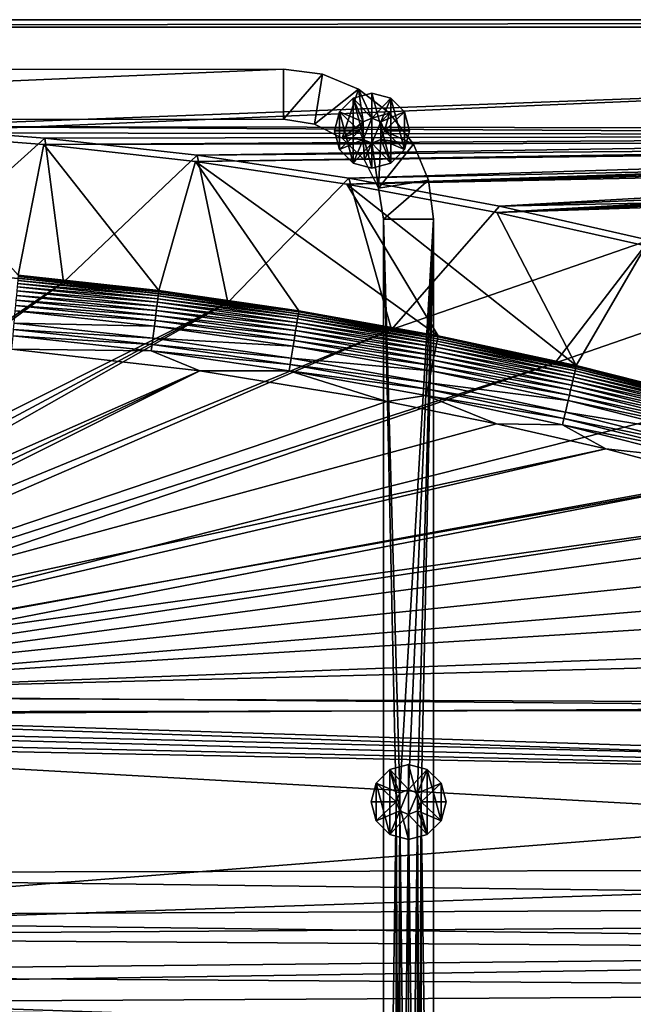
# Model space of a CAD drawing. Header units: metres. Extents: x -1501 to 0, y -1015 to 0.
# Tile 14 of 31: x -1012 to -766, y -394 to 0. Entities that reach past the tile are written whole.
import ezdxf

# ---------------------------------------------------------------- set-up
doc = ezdxf.new("R2010")
doc.units = ezdxf.units.M

msp = doc.modelspace()

# ---------------------------------------------------------------- linework, layer by layer
at = {"layer": 'None'}
for points in [[(-1500, 0), (-1063.192383, -45.303387), (0, 0)], [(-1500, 0), (0, 0), (-1500, 0, -45)], [(0, 0), (0, 0, -45), (-1500, 0, -45)], [(-1497.155151, -3, -45), (-1500, 0, -45), (0, 0, -45)], [(-3, -3, -45), (-1497.155151, -3, -45), (0, 0, -45)], [(-1063.192383, -45.303387), (-401.079681, -46.141403), (0, 0)], [(-3, -3, -3), (-1062.936401, -42.705982, -3), (-1497.155151, -3, -3)], [(-3, -3, -3), (-1497.155151, -3, -3), (-3, -3, -45)], [(-1497.155151, -3, -3), (-1497.155151, -3, -45), (-3, -3, -45)], [(-399.166199, -43.825584, -3), (-1062.936401, -42.705982, -3), (-3, -3, -3)], [(-399.166199, -43.825584, -3), (-424.775909, -46.351501, -3), (-1062.936401, -42.705982, -3)], [(-424.775909, -46.351501, -3), (-1001.775391, -47.370544, -3), (-1062.936401, -42.705982, -3)], [(-1062.936401, -42.705982, -3), (-1001.775391, -47.370544, -3), (-1060.012207, -99.620453, -406)], [(-1063.192383, -45.303387), (-1002.230469, -49.94701), (-401.079681, -46.141403)], [(-1012.442932, -102.235199, -377.175201), (-1002.230469, -49.94701), (-1063.192383, -45.303387)], [(-1002.230469, -49.94701), (-426.656219, -48.734936), (-401.079681, -46.141403)], [(-1001.775391, -47.370544, -3), (-424.775909, -46.351501, -3), (-940.824768, -54.258831, -3)], [(-424.775909, -46.351501, -3), (-450.234894, -50.103752, -3), (-940.824768, -54.258831, -3)], [(-1001.775391, -47.370544, -3), (-994.370544, -105.012535, -406), (-1060.012207, -99.620453, -406)], [(-1012.442932, -102.235199, -377.175201), (-956.187256, -108.354591, -377.175201), (-1002.230469, -49.94701)], [(-1002.230469, -49.94701), (-941.4776, -56.803322), (-426.656219, -48.734936)], [(-956.187256, -108.354591, -377.175201), (-941.4776, -56.803322), (-1002.230469, -49.94701)], [(-1001.775391, -47.370544, -3), (-940.824768, -54.258831, -3), (-994.370544, -105.012535, -406)], [(-941.4776, -56.803322), (-439.392426, -50.476563), (-426.656219, -48.734936)], [(-941.4776, -56.803322), (-881.01416, -65.863258), (-439.392426, -50.476563)], [(-940.824768, -54.258831, -3), (-450.234894, -50.103752, -3), (-880.165344, -63.36171, -3)], [(-881.01416, -65.863258), (-452.084717, -52.513569), (-439.392426, -50.476563)], [(-450.234894, -50.103752, -3), (-475.487396, -55.058964, -3), (-880.165344, -63.36171, -3)], [(-940.824768, -54.258831, -3), (-928.658752, -113.104782, -406), (-994.370544, -105.012535, -406)], [(-940.824768, -54.258831, -3), (-880.165344, -63.36171, -3), (-928.658752, -113.104782, -406)], [(-881.01416, -65.863258), (-464.726257, -54.844849), (-452.084717, -52.513569)], [(-477.310242, -57.469151), (-464.726257, -54.844849), (-881.01416, -65.863258)], [(-880.165344, -63.36171, -3), (-475.487396, -55.058964, -3), (-819.877563, -74.667107, -3)], [(-475.487396, -55.058964, -3), (-500.479065, -61.195759, -3), (-819.877563, -74.667107, -3)], [(-956.187256, -108.354591, -377.175201), (-900.178101, -116.424416, -377.175201), (-941.4776, -56.803322)], [(-900.178101, -116.424416, -377.175201), (-844.483032, -126.434929, -377.175201), (-941.4776, -56.803322)], [(-941.4776, -56.803322), (-844.483032, -126.434929, -377.175201), (-881.01416, -65.863258)], [(-820.919922, -77.114853), (-477.310242, -57.469151), (-881.01416, -65.863258)], [(-489.829865, -60.385052), (-477.310242, -57.469151), (-820.919922, -77.114853)], [(-502.278381, -63.590981), (-489.829865, -60.385052), (-820.919922, -77.114853)], [(-819.877563, -74.667107, -3), (-500.479065, -61.195759, -3), (-525.156189, -68.495331, -3)], [(-880.165344, -63.36171, -3), (-863.073975, -123.910141, -406), (-928.658752, -113.104782, -406)], [(-844.483032, -126.434929, -377.175201), (-789.169373, -138.374039, -377.175201), (-881.01416, -65.863258)], [(-881.01416, -65.863258), (-789.169373, -138.374039, -377.175201), (-820.919922, -77.114853)], [(-880.165344, -63.36171, -3), (-819.877563, -74.667107, -3), (-863.073975, -123.910141, -406)], [(-502.278381, -63.590981), (-820.919922, -77.114853), (-514.649109, -67.085213)], [(-820.919922, -77.114853), (-761.274353, -90.543236), (-514.649109, -67.085213)], [(-819.877563, -74.667107, -3), (-525.156189, -68.495331, -3), (-760.041382, -88.160034, -3)], [(-819.877563, -74.667107, -3), (-760.041382, -88.160034, -3), (-863.073975, -123.910141, -406)], [(-789.169373, -138.374039, -377.175201), (-761.274353, -90.543236), (-820.919922, -77.114853)], [(-863.073975, -123.910141, -406), (-760.041382, -88.160034, -3), (-797.747375, -137.438324, -406)], [(-760.041382, -88.160034, -3), (-700.736145, -103.822601, -3), (-797.747375, -137.438324, -406)], [(-789.169373, -138.374039, -377.175201), (-734.303772, -152.227341, -377.175201), (-761.274353, -90.543236)], [(-1060.012207, -99.620453, -406), (-994.370544, -105.012535, -406), (-1176.091064, -228.928284, -406)], [(-956.187256, -108.354591, -377.175201), (-1012.442932, -102.235199, -377.175201), (-1012.516785, -102.725082, -379.803467)], [(-994.370544, -105.012535, -406), (-1172.880127, -235.304947, -406), (-1176.091064, -228.928284, -406)], [(-994.370544, -105.012535, -406), (-928.658752, -113.104782, -406), (-1172.880127, -235.304947, -406)], [(-1012.775879, -105.565636, -387.314758), (-1012.901733, -106.945221, -389.61441), (-956.622253, -111.67205, -387.314758)], [(-1012.669312, -104.39711, -384.897552), (-1012.775879, -105.565636, -387.314758), (-956.475098, -110.507927, -384.897552)], [(-1012.775879, -105.565636, -387.314758), (-956.622253, -111.67205, -387.314758), (-956.475098, -110.507927, -384.897552)], [(-1012.582703, -103.447868, -382.385681), (-1012.669312, -104.39711, -384.897552), (-956.355591, -109.562263, -382.385681)], [(-1012.669312, -104.39711, -384.897552), (-956.475098, -110.507927, -384.897552), (-956.355591, -109.562263, -382.385681)], [(-1012.516785, -102.725082, -379.803467), (-1012.582703, -103.447868, -382.385681), (-956.264587, -108.842209, -379.803467)], [(-1012.582703, -103.447868, -382.385681), (-956.355591, -109.562263, -382.385681), (-956.264587, -108.842209, -379.803467)], [(-956.264587, -108.842209, -379.803467), (-956.187256, -108.354591, -377.175201), (-1012.516785, -102.725082, -379.803467)], [(-797.747375, -137.438324, -406), (-700.736145, -103.822601, -3), (-732.884949, -153.671341, -406)], [(-1013.206482, -110.286362, -393.793457), (-1013.382935, -112.220741, -395.641296), (-957.216614, -116.374962, -393.793457)], [(-1013.045654, -108.523323, -391.779236), (-1013.206482, -110.286362, -393.793457), (-956.994629, -114.618576, -391.779236)], [(-1013.206482, -110.286362, -393.793457), (-957.216614, -116.374962, -393.793457), (-956.994629, -114.618576, -391.779236)], [(-1012.901733, -106.945221, -389.61441), (-1013.045654, -108.523323, -391.779236), (-956.795959, -113.046425, -389.61441)], [(-1013.045654, -108.523323, -391.779236), (-956.994629, -114.618576, -391.779236), (-956.795959, -113.046425, -389.61441)], [(-1012.901733, -106.945221, -389.61441), (-956.795959, -113.046425, -389.61441), (-956.622253, -111.67205, -387.314758)], [(-956.355591, -109.562263, -382.385681), (-956.475098, -110.507927, -384.897552), (-900.372559, -117.62574, -382.385681)], [(-956.264587, -108.842209, -379.803467), (-956.355591, -109.562263, -382.385681), (-900.256592, -116.909286, -379.803467)], [(-956.355591, -109.562263, -382.385681), (-900.372559, -117.62574, -382.385681), (-900.256592, -116.909286, -379.803467)], [(-900.178101, -116.424416, -377.175201), (-956.187256, -108.354591, -377.175201), (-956.264587, -108.842209, -379.803467)], [(-900.256592, -116.909286, -379.803467), (-900.178101, -116.424416, -377.175201), (-956.264587, -108.842209, -379.803467)], [(-928.658752, -113.104782, -406), (-1170.743774, -242.735291, -406), (-1172.880127, -235.304947, -406)], [(-1170.743774, -242.735291, -406), (-928.658752, -113.104782, -406), (-1170.077148, -250, -406)], [(-928.658752, -113.104782, -406), (-863.073975, -123.910141, -406), (-1170.077148, -250, -406)], [(-1013.382935, -112.220741, -395.641296), (-1013.57373, -114.312218, -397.307617), (-957.460144, -118.30204, -395.641296)], [(-1013.382935, -112.220741, -395.641296), (-957.460144, -118.30204, -395.641296), (-957.216614, -116.374962, -393.793457)], [(-956.795959, -113.046425, -389.61441), (-956.994629, -114.618576, -391.779236), (-900.933655, -121.092499, -389.61441)], [(-956.622253, -111.67205, -387.314758), (-956.795959, -113.046425, -389.61441), (-900.712341, -119.724991, -387.314758)], [(-956.795959, -113.046425, -389.61441), (-900.933655, -121.092499, -389.61441), (-900.712341, -119.724991, -387.314758)], [(-956.475098, -110.507927, -384.897552), (-956.622253, -111.67205, -387.314758), (-900.524841, -118.566681, -384.897552)], [(-956.622253, -111.67205, -387.314758), (-900.712341, -119.724991, -387.314758), (-900.524841, -118.566681, -384.897552)], [(-956.475098, -110.507927, -384.897552), (-900.524841, -118.566681, -384.897552), (-900.372559, -117.62574, -382.385681)], [(-1013.777283, -116.543968, -398.780426), (-1014.216431, -121.358337, -401.100159), (-958.004456, -122.608963, -398.780426)], [(-1013.57373, -114.312218, -397.307617), (-1013.777283, -116.543968, -398.780426), (-957.72345, -120.385635, -397.307617)], [(-1013.777283, -116.543968, -398.780426), (-958.004456, -122.608963, -398.780426), (-957.72345, -120.385635, -397.307617)], [(-1013.57373, -114.312218, -397.307617), (-957.72345, -120.385635, -397.307617), (-957.460144, -118.30204, -395.641296)], [(-957.216614, -116.374962, -393.793457), (-957.460144, -118.30204, -395.641296), (-901.469727, -124.404419, -393.793457)], [(-956.994629, -114.618576, -391.779236), (-957.216614, -116.374962, -393.793457), (-901.186829, -122.656799, -391.779236)], [(-957.216614, -116.374962, -393.793457), (-901.469727, -124.404419, -393.793457), (-901.186829, -122.656799, -391.779236)], [(-956.994629, -114.618576, -391.779236), (-901.186829, -122.656799, -391.779236), (-900.933655, -121.092499, -389.61441)], [(-900.372559, -117.62574, -382.385681), (-900.524841, -118.566681, -384.897552), (-844.710999, -127.630371, -382.385681)], [(-900.256592, -116.909286, -379.803467), (-900.372559, -117.62574, -382.385681), (-844.570251, -126.918381, -379.803467)], [(-900.372559, -117.62574, -382.385681), (-844.710999, -127.630371, -382.385681), (-844.570251, -126.918381, -379.803467)], [(-844.483032, -126.434929, -377.175201), (-900.178101, -116.424416, -377.175201), (-900.256592, -116.909286, -379.803467)], [(-844.570251, -126.918381, -379.803467), (-844.483032, -126.434929, -377.175201), (-900.256592, -116.909286, -379.803467)], [(-1014.216431, -121.358337, -401.100159), (-1014.448669, -123.904739, -401.92572), (-958.610596, -127.405167, -401.100159)], [(-1014.216431, -121.358337, -401.100159), (-958.610596, -127.405167, -401.100159), (-958.004456, -122.608963, -398.780426)], [(-957.72345, -120.385635, -397.307617), (-958.004456, -122.608963, -398.780426), (-902.115662, -128.395065, -397.307617)], [(-957.460144, -118.30204, -395.641296), (-957.72345, -120.385635, -397.307617), (-901.78009, -126.321877, -395.641296)], [(-957.72345, -120.385635, -397.307617), (-902.115662, -128.395065, -397.307617), (-901.78009, -126.321877, -395.641296)], [(-957.460144, -118.30204, -395.641296), (-901.78009, -126.321877, -395.641296), (-901.469727, -124.404419, -393.793457)], [(-900.933655, -121.092499, -389.61441), (-901.186829, -122.656799, -391.779236), (-845.392273, -131.075546, -389.61441)], [(-900.712341, -119.724991, -387.314758), (-900.933655, -121.092499, -389.61441), (-845.123535, -129.716553, -387.314758)], [(-900.933655, -121.092499, -389.61441), (-845.392273, -131.075546, -389.61441), (-845.123535, -129.716553, -387.314758)], [(-900.524841, -118.566681, -384.897552), (-900.712341, -119.724991, -387.314758), (-844.895935, -128.56546, -384.897552)], [(-900.712341, -119.724991, -387.314758), (-845.123535, -129.716553, -387.314758), (-844.895935, -128.56546, -384.897552)], [(-900.524841, -118.566681, -384.897552), (-844.895935, -128.56546, -384.897552), (-844.710999, -127.630371, -382.385681)], [(-1170.077148, -250, -406), (-863.073975, -123.910141, -406), (-1170.743774, -257.264709, -406)], [(-863.073975, -123.910141, -406), (-797.747375, -137.438324, -406), (-1170.743774, -257.264709, -406)], [(-1014.448669, -123.904739, -401.92572), (-1014.686707, -126.513992, -402.52005), (-958.931213, -129.941971, -401.92572)], [(-1014.448669, -123.904739, -401.92572), (-958.931213, -129.941971, -401.92572), (-958.610596, -127.405167, -401.100159)], [(-958.004456, -122.608963, -398.780426), (-958.610596, -127.405167, -401.100159), (-902.473694, -130.607285, -398.780426)], [(-958.004456, -122.608963, -398.780426), (-902.473694, -130.607285, -398.780426), (-902.115662, -128.395065, -397.307617)], [(-901.469727, -124.404419, -393.793457), (-901.78009, -126.321877, -395.641296), (-846.04303, -134.366837, -393.793457)], [(-901.186829, -122.656799, -391.779236), (-901.469727, -124.404419, -393.793457), (-845.699646, -132.630112, -391.779236)], [(-901.469727, -124.404419, -393.793457), (-846.04303, -134.366837, -393.793457), (-845.699646, -132.630112, -391.779236)], [(-901.186829, -122.656799, -391.779236), (-845.699646, -132.630112, -391.779236), (-845.392273, -131.075546, -389.61441)], [(-1014.686707, -126.513992, -402.52005), (-1015.17218, -131.817627, -403), (-959.259705, -132.541382, -402.52005)], [(-1014.686707, -126.513992, -402.52005), (-959.259705, -132.541382, -402.52005), (-958.931213, -129.941971, -401.92572)], [(-958.931213, -129.941971, -401.92572), (-959.259705, -132.541382, -402.52005), (-903.654724, -137.903671, -401.92572)], [(-958.610596, -127.405167, -401.100159), (-958.931213, -129.941971, -401.92572), (-903.246155, -135.379547, -401.100159)], [(-958.931213, -129.941971, -401.92572), (-903.654724, -137.903671, -401.92572), (-903.246155, -135.379547, -401.100159)], [(-958.610596, -127.405167, -401.100159), (-903.246155, -135.379547, -401.100159), (-902.473694, -130.607285, -398.780426)], [(-902.115662, -128.395065, -397.307617), (-902.473694, -130.607285, -398.780426), (-846.827209, -138.332642, -397.307617)], [(-901.78009, -126.321877, -395.641296), (-902.115662, -128.395065, -397.307617), (-846.419861, -136.272354, -395.641296)], [(-902.115662, -128.395065, -397.307617), (-846.827209, -138.332642, -397.307617), (-846.419861, -136.272354, -395.641296)], [(-901.78009, -126.321877, -395.641296), (-846.419861, -136.272354, -395.641296), (-846.04303, -134.366837, -393.793457)], [(-845.123535, -129.716553, -387.314758), (-845.392273, -131.075546, -389.61441), (-789.922424, -141.63237, -387.314758)], [(-844.895935, -128.56546, -384.897552), (-845.123535, -129.716553, -387.314758), (-789.654968, -140.489868, -384.897552)], [(-845.123535, -129.716553, -387.314758), (-789.922424, -141.63237, -387.314758), (-789.654968, -140.489868, -384.897552)], [(-844.710999, -127.630371, -382.385681), (-844.895935, -128.56546, -384.897552), (-789.437683, -139.561783, -382.385681)], [(-844.895935, -128.56546, -384.897552), (-789.654968, -140.489868, -384.897552), (-789.437683, -139.561783, -382.385681)], [(-844.570251, -126.918381, -379.803467), (-844.710999, -127.630371, -382.385681), (-789.272278, -138.855103, -379.803467)], [(-844.710999, -127.630371, -382.385681), (-789.437683, -139.561783, -382.385681), (-789.272278, -138.855103, -379.803467)], [(-789.169373, -138.374039, -377.175201), (-844.483032, -126.434929, -377.175201), (-844.570251, -126.918381, -379.803467)], [(-789.272278, -138.855103, -379.803467), (-789.169373, -138.374039, -377.175201), (-844.570251, -126.918381, -379.803467)], [(-939.834534, -140.495102, -403), (-1015.17218, -131.817627, -403), (-1172.446899, -243.050476, -403)], [(-1015.17218, -131.817627, -403), (-939.834534, -140.495102, -403), (-959.259705, -132.541382, -402.52005)], [(-959.259705, -132.541382, -402.52005), (-904.073364, -140.490097, -402.52005), (-903.654724, -137.903671, -401.92572)], [(-959.259705, -132.541382, -402.52005), (-939.834534, -140.495102, -403), (-904.073364, -140.490097, -402.52005)], [(-902.473694, -130.607285, -398.780426), (-903.246155, -135.379547, -401.100159), (-847.261902, -140.531082, -398.780426)], [(-902.473694, -130.607285, -398.780426), (-847.261902, -140.531082, -398.780426), (-846.827209, -138.332642, -397.307617)], [(-845.699646, -132.630112, -391.779236), (-846.04303, -134.366837, -393.793457), (-790.599426, -144.524155, -391.779236)], [(-845.392273, -131.075546, -389.61441), (-845.699646, -132.630112, -391.779236), (-790.23822, -142.981216, -389.61441)], [(-845.699646, -132.630112, -391.779236), (-790.599426, -144.524155, -391.779236), (-790.23822, -142.981216, -389.61441)], [(-845.392273, -131.075546, -389.61441), (-790.23822, -142.981216, -389.61441), (-789.922424, -141.63237, -387.314758)], [(-1170.743774, -257.264709, -406), (-797.747375, -137.438324, -406), (-1172.880127, -264.695038, -406)], [(-797.747375, -137.438324, -406), (-732.884949, -153.671341, -406), (-1172.880127, -264.695038, -406)], [(-903.246155, -135.379547, -401.100159), (-903.654724, -137.903671, -401.92572), (-848.199707, -145.273621, -401.100159)], [(-903.246155, -135.379547, -401.100159), (-848.199707, -145.273621, -401.100159), (-847.261902, -140.531082, -398.780426)], [(-846.419861, -136.272354, -395.641296), (-846.827209, -138.332642, -397.307617), (-791.445679, -148.139191, -395.641296)], [(-846.04303, -134.366837, -393.793457), (-846.419861, -136.272354, -395.641296), (-791.00293, -146.24791, -393.793457)], [(-846.419861, -136.272354, -395.641296), (-791.445679, -148.139191, -395.641296), (-791.00293, -146.24791, -393.793457)], [(-846.04303, -134.366837, -393.793457), (-791.00293, -146.24791, -393.793457), (-790.599426, -144.524155, -391.779236)], [(-864.993042, -152.734634, -403), (-939.834534, -140.495102, -403), (-1172.446899, -256.949524, -403)], [(-939.834534, -140.495102, -403), (-1171.809204, -250, -403), (-1172.446899, -256.949524, -403)], [(-1171.809204, -250, -403), (-939.834534, -140.495102, -403), (-1172.446899, -243.050476, -403)], [(-939.834534, -140.495102, -403), (-864.993042, -152.734634, -403), (-904.073364, -140.490097, -402.52005)], [(-903.654724, -137.903671, -401.92572), (-904.073364, -140.490097, -402.52005), (-848.695679, -147.782043, -401.92572)], [(-904.073364, -140.490097, -402.52005), (-849.203918, -150.352356, -402.52005), (-848.695679, -147.782043, -401.92572)], [(-904.073364, -140.490097, -402.52005), (-864.993042, -152.734634, -403), (-849.203918, -150.352356, -402.52005)], [(-903.654724, -137.903671, -401.92572), (-848.695679, -147.782043, -401.92572), (-848.199707, -145.273621, -401.100159)], [(-847.261902, -140.531082, -398.780426), (-848.199707, -145.273621, -401.100159), (-792.435242, -152.366089, -398.780426)], [(-846.827209, -138.332642, -397.307617), (-847.261902, -140.531082, -398.780426), (-791.924377, -150.184067, -397.307617)], [(-847.261902, -140.531082, -398.780426), (-792.435242, -152.366089, -398.780426), (-791.924377, -150.184067, -397.307617)], [(-846.827209, -138.332642, -397.307617), (-791.924377, -150.184067, -397.307617), (-791.445679, -148.139191, -395.641296)], [(-789.922424, -141.63237, -387.314758), (-790.23822, -142.981216, -389.61441), (-735.172913, -155.456467, -387.314758)], [(-789.654968, -140.489868, -384.897552), (-789.922424, -141.63237, -387.314758), (-734.865906, -154.323944, -384.897552)], [(-789.922424, -141.63237, -387.314758), (-735.172913, -155.456467, -387.314758), (-734.865906, -154.323944, -384.897552)], [(-789.437683, -139.561783, -382.385681), (-789.654968, -140.489868, -384.897552), (-734.616577, -153.403961, -382.385681)], [(-789.654968, -140.489868, -384.897552), (-734.865906, -154.323944, -384.897552), (-734.616577, -153.403961, -382.385681)], [(-789.272278, -138.855103, -379.803467), (-789.437683, -139.561783, -382.385681), (-734.426697, -152.703461, -379.803467)], [(-789.437683, -139.561783, -382.385681), (-734.616577, -153.403961, -382.385681), (-734.426697, -152.703461, -379.803467)], [(-734.303772, -152.227341, -377.175201), (-789.169373, -138.374039, -377.175201), (-789.272278, -138.855103, -379.803467)], [(-734.426697, -152.703461, -379.803467), (-734.303772, -152.227341, -377.175201), (-789.272278, -138.855103, -379.803467)], [(-848.199707, -145.273621, -401.100159), (-848.695679, -147.782043, -401.92572), (-793.53717, -157.073196, -401.100159)], [(-848.199707, -145.273621, -401.100159), (-793.53717, -157.073196, -401.100159), (-792.435242, -152.366089, -398.780426)], [(-790.599426, -144.524155, -391.779236), (-791.00293, -146.24791, -393.793457), (-735.94989, -158.322998, -391.779236)], [(-790.23822, -142.981216, -389.61441), (-790.599426, -144.524155, -391.779236), (-735.535339, -156.793533, -389.61441)], [(-790.599426, -144.524155, -391.779236), (-735.94989, -158.322998, -391.779236), (-735.535339, -156.793533, -389.61441)], [(-790.23822, -142.981216, -389.61441), (-735.535339, -156.793533, -389.61441), (-735.172913, -155.456467, -387.314758)], [(-848.695679, -147.782043, -401.92572), (-849.203918, -150.352356, -402.52005), (-794.119995, -159.562866, -401.92572)], [(-848.695679, -147.782043, -401.92572), (-794.119995, -159.562866, -401.92572), (-793.53717, -157.073196, -401.100159)], [(-791.445679, -148.139191, -395.641296), (-791.924377, -150.184067, -397.307617), (-736.921265, -161.906448, -395.641296)], [(-791.00293, -146.24791, -393.793457), (-791.445679, -148.139191, -395.641296), (-736.413086, -160.031693, -393.793457)], [(-791.445679, -148.139191, -395.641296), (-736.921265, -161.906448, -395.641296), (-736.413086, -160.031693, -393.793457)], [(-791.00293, -146.24791, -393.793457), (-736.413086, -160.031693, -393.793457), (-735.94989, -158.322998, -391.779236)], [(-1172.446899, -256.949524, -403), (-821.067383, -161.631119, -403), (-864.993042, -152.734634, -403)], [(-864.993042, -152.734634, -403), (-821.067383, -161.631119, -403), (-849.203918, -150.352356, -402.52005)], [(-849.203918, -150.352356, -402.52005), (-794.717224, -162.113983, -402.52005), (-794.119995, -159.562866, -401.92572)], [(-849.203918, -150.352356, -402.52005), (-821.067383, -161.631119, -403), (-794.717224, -162.113983, -402.52005)], [(-792.435242, -152.366089, -398.780426), (-793.53717, -157.073196, -401.100159), (-738.057007, -166.096436, -398.780426)], [(-791.924377, -150.184067, -397.307617), (-792.435242, -152.366089, -398.780426), (-737.470703, -163.933472, -397.307617)], [(-792.435242, -152.366089, -398.780426), (-738.057007, -166.096436, -398.780426), (-737.470703, -163.933472, -397.307617)], [(-791.924377, -150.184067, -397.307617), (-737.470703, -163.933472, -397.307617), (-736.921265, -161.906448, -395.641296)], [(-1172.880127, -264.695038, -406), (-732.884949, -153.671341, -406), (-668.619629, -172.593781, -406)], [(-793.53717, -157.073196, -401.100159), (-794.119995, -159.562866, -401.92572), (-739.321777, -170.762421, -401.100159)], [(-793.53717, -157.073196, -401.100159), (-739.321777, -170.762421, -401.100159), (-738.057007, -166.096436, -398.780426)], [(-794.119995, -159.562866, -401.92572), (-794.717224, -162.113983, -402.52005), (-739.990723, -173.230347, -401.92572)], [(-794.119995, -159.562866, -401.92572), (-739.990723, -173.230347, -401.92572), (-739.321777, -170.762421, -401.100159)], [(-777.408325, -171.755096, -403), (-821.067383, -161.631119, -403), (-1172.446899, -256.949524, -403)], [(-821.067383, -161.631119, -403), (-777.408325, -171.755096, -403), (-794.717224, -162.113983, -402.52005)], [(-794.717224, -162.113983, -402.52005), (-740.676208, -175.759171, -402.52005), (-739.990723, -173.230347, -401.92572)], [(-794.717224, -162.113983, -402.52005), (-777.408325, -171.755096, -403), (-740.676208, -175.759171, -402.52005)], [(-1172.880127, -264.695038, -406), (-668.619629, -172.593781, -406), (-1176.091064, -271.071716, -406)], [(-668.619629, -172.593781, -406), (-605.147095, -194.159134, -406), (-1176.091064, -271.071716, -406)], [(-1174.490601, -264.057495, -403), (-729.207825, -184.446411, -403), (-777.408325, -171.755096, -403)], [(-1174.490601, -264.057495, -403), (-777.408325, -171.755096, -403), (-1172.446899, -256.949524, -403)], [(-777.408325, -171.755096, -403), (-729.207825, -184.446411, -403), (-740.676208, -175.759171, -402.52005)], [(-688.716125, -196.364151, -403), (-729.207825, -184.446411, -403), (-1174.490601, -264.057495, -403)], [(-635.930908, -213.669968, -403), (-688.716125, -196.364151, -403), (-1177.562988, -270.158661, -403)], [(-1177.562988, -270.158661, -403), (-688.716125, -196.364151, -403), (-1174.490601, -264.057495, -403)], [(-1176.091064, -271.071716, -406), (-605.147095, -194.159134, -406), (-542.608215, -218.322891, -406)], [(-583.776184, -232.799683, -403), (-635.930908, -213.669968, -403), (-1177.562988, -270.158661, -403)], [(-542.608215, -218.322891, -406), (-481.171814, -245.016495, -406), (-1176.091064, -271.071716, -406)], [(-1177.562988, -270.158661, -403), (-532.852417, -253.500992, -403), (-583.776184, -232.799683, -403)], [(-481.171814, -245.016495, -406), (-420.990051, -274.161865, -406), (-1176.091064, -271.071716, -406)], [(-482.670319, -275.940369, -403), (-532.852417, -253.500992, -403), (-1177.562988, -270.158661, -403)], [(-1182.995117, -277.004944, -403), (-482.670319, -275.940369, -403), (-1177.562988, -270.158661, -403)], [(-1176.091064, -271.071716, -406), (-420.990051, -274.161865, -406), (-1181.770264, -278.229675, -406)], [(-420.990051, -274.161865, -406), (-362.194397, -305.676514, -406), (-1181.770264, -278.229675, -406)], [(-1189.841309, -282.437042, -403), (-431.749786, -300.878235, -403), (-1182.995117, -277.004944, -403)], [(-1181.770264, -278.229675, -406), (-362.194397, -305.676514, -406), (-1188.928345, -283.908905, -406)], [(-431.749786, -300.878235, -403), (-482.670319, -275.940369, -403), (-1182.995117, -277.004944, -403)], [(-431.749786, -300.878235, -403), (-1189.841309, -282.437042, -403), (-1271.235474, -366.946289, -403)], [(-1202.735352, -289.256256, -406), (-1195.304932, -287.119873, -406), (-362.194397, -305.676514, -406)], [(-362.194397, -305.676514, -406), (-1195.304932, -287.119873, -406), (-1188.928345, -283.908905, -406)], [(-1312.803101, -341.554382, -406), (-1202.735352, -289.256256, -406), (-304.942993, -339.447876, -406)], [(-304.942993, -339.447876, -406), (-1202.735352, -289.256256, -406), (-362.194397, -305.676514, -406)], [(-366.032349, -336.482452, -403), (-431.749786, -300.878235, -403), (-1271.235474, -366.946289, -403)], [(-1271.235474, -366.946289, -403), (-325.478271, -360.496002, -403), (-366.032349, -336.482452, -403)], [(-281.350525, -354.302551, -406), (-1312.803101, -341.554382, -406), (-304.942993, -339.447876, -406)], [(-1306.79126, -358.916534, -406), (-1312.803101, -341.554382, -406), (-281.350525, -354.302551, -406)], [(-283.914063, -371.581573, -406), (-1306.79126, -358.916534, -406), (-281.350525, -354.302551, -406)], [(-1295.76123, -381.858002, -406), (-1306.79126, -358.916534, -406), (-283.914063, -371.581573, -406)], [(-304.807007, -373.368744, -403), (-325.478271, -360.496002, -403), (-1271.235474, -366.946289, -403)], [(-1257.551392, -387.577301, -403), (-304.807007, -373.368744, -403), (-1271.235474, -366.946289, -403)], [(-286.719604, -388.550842, -406), (-1295.76123, -381.858002, -406), (-283.914063, -371.581573, -406)], [(-312.603668, -419.77652, -403), (-304.807007, -373.368744, -403), (-1257.551392, -387.577301, -403)], [(-1288.241943, -394.056702, -406), (-1295.76123, -381.858002, -406), (-286.719604, -388.550842, -406)], [(-289.754974, -405.215912, -406), (-1288.241943, -394.056702, -406), (-286.719604, -388.550842, -406)], [(-1241.679077, -405.136078, -403), (-312.603668, -419.77652, -403), (-1257.551392, -387.577301, -403)]]:
    msp.add_3dface(points, dxfattribs=at)
at = {"layer": 'None01'}
for points in [[(-1373.256226, -19.955652, -410), (-1373.248901, -39.95565, -410), (-906.313965, -19.783819, -410)], [(-906.313965, -19.783819, -410), (-906.313965, -19.783819, -430), (-1373.256226, -19.955652, -410)], [(-906.313965, -19.783819, -430), (-1373.256226, -19.955652, -430), (-1373.256226, -19.955652, -410)], [(-906.313965, -19.783819, -430), (-1373.248901, -39.95565, -430), (-1373.256226, -19.955652, -430)], [(-1373.248901, -39.95565, -410), (-906.306641, -39.783817, -410), (-906.313965, -19.783819, -410)], [(-906.306641, -39.783817, -430), (-1373.248901, -39.95565, -430), (-906.313965, -19.783819, -430)], [(-906.313965, -19.783819, -410), (-906.306641, -39.783817, -410), (-890.780518, -21.823505, -410)], [(-906.313965, -19.783819, -410), (-890.780518, -21.823505, -410), (-906.313965, -19.783819, -430)], [(-890.780518, -21.823505, -410), (-890.780518, -21.823505, -430), (-906.313965, -19.783819, -430)], [(-890.780518, -21.823505, -430), (-906.306641, -39.783817, -430), (-906.313965, -19.783819, -430)], [(-906.306641, -39.783817, -410), (-893.942444, -41.737919, -410), (-890.780518, -21.823505, -410)], [(-893.942444, -41.737919, -430), (-906.306641, -39.783817, -430), (-890.780518, -21.823505, -430)], [(-890.780518, -21.823505, -410), (-893.942444, -41.737919, -410), (-876.304626, -27.814932, -410)], [(-876.304626, -27.814932, -430), (-893.942444, -41.737919, -430), (-890.780518, -21.823505, -430)], [(-890.780518, -21.823505, -410), (-876.304626, -27.814932, -410), (-890.780518, -21.823505, -430)], [(-876.304626, -27.814932, -410), (-876.304626, -27.814932, -430), (-890.780518, -21.823505, -430)], [(-893.942444, -41.737919, -410), (-882.787659, -47.417946, -410), (-876.304626, -27.814932, -410)], [(-882.787659, -47.417946, -430), (-893.942444, -41.737919, -430), (-876.304626, -27.814932, -430)], [(-878.443054, -31.431591, -510), (-883.933472, -36.92197, -510), (-874.478577, -40.886436, -510)], [(-883.933472, -36.92197, -510), (-878.443054, -31.431591, -510), (-883.933472, -36.92197, -550)], [(-878.443054, -31.431591, -510), (-878.443054, -31.431591, -550), (-883.933472, -36.92197, -550)], [(-883.933472, -36.92197, -550), (-878.443054, -31.431591, -550), (-878.443054, -57.412354, -550)], [(-876.304626, -27.814932, -410), (-882.787659, -47.417946, -410), (-874.478577, -40.886436, -410)], [(-874.478577, -40.886436, -430), (-882.787659, -47.417946, -430), (-876.304626, -27.814932, -430)], [(-870.943054, -39.42197, -510), (-870.943054, -29.42197, -510), (-878.443054, -31.431591, -510)], [(-878.443054, -31.431591, -510), (-870.943054, -29.42197, -510), (-878.443054, -31.431591, -550)], [(-870.943054, -29.42197, -510), (-870.943054, -29.42197, -550), (-878.443054, -31.431591, -550)], [(-878.443054, -31.431591, -550), (-870.943054, -29.42197, -550), (-870.943054, -59.42197, -550)], [(-870.943054, -39.42197, -510), (-878.443054, -31.431591, -510), (-874.478577, -40.886436, -510)], [(-878.443054, -31.431591, -550), (-870.943054, -59.42197, -550), (-878.443054, -57.412354, -550)], [(-863.873291, -37.349602, -410), (-876.304626, -27.814932, -410), (-870.943054, -39.42197, -410)], [(-870.943054, -39.42197, -410), (-876.304626, -27.814932, -410), (-874.478577, -40.886436, -410)], [(-876.304626, -27.814932, -410), (-863.873291, -37.349602, -410), (-876.304626, -27.814932, -430)], [(-863.873291, -37.349602, -410), (-863.873291, -37.349602, -430), (-876.304626, -27.814932, -430)], [(-874.478577, -40.886436, -430), (-876.304626, -27.814932, -430), (-870.943054, -39.42197, -430)], [(-876.304626, -27.814932, -430), (-863.873291, -37.349602, -430), (-870.943054, -39.42197, -430)], [(-863.443054, -31.431591, -510), (-870.943054, -29.42197, -510), (-870.943054, -39.42197, -510)], [(-870.943054, -29.42197, -510), (-863.443054, -31.431591, -510), (-870.943054, -29.42197, -550)], [(-863.443054, -31.431591, -510), (-863.443054, -31.431591, -550), (-870.943054, -29.42197, -550)], [(-870.943054, -29.42197, -550), (-863.443054, -57.412354, -550), (-870.943054, -59.42197, -550)], [(-870.943054, -29.42197, -550), (-863.443054, -31.431591, -550), (-863.443054, -57.412354, -550)], [(-867.407532, -40.886436, -510), (-863.443054, -31.431591, -510), (-870.943054, -39.42197, -510)], [(-857.952698, -36.92197, -510), (-863.443054, -31.431591, -510), (-867.407532, -40.886436, -510)], [(-863.443054, -31.431591, -510), (-857.952698, -36.92197, -510), (-863.443054, -31.431591, -550)], [(-857.952698, -36.92197, -510), (-857.952698, -36.92197, -550), (-863.443054, -31.431591, -550)], [(-863.443054, -31.431591, -550), (-857.952698, -51.92197, -550), (-863.443054, -57.412354, -550)], [(-863.443054, -31.431591, -550), (-857.952698, -36.92197, -550), (-857.952698, -51.92197, -550)], [(-883.933472, -36.92197, -510), (-885.943054, -44.42197, -510), (-875.943054, -44.42197, -510)], [(-885.943054, -44.42197, -510), (-883.933472, -36.92197, -510), (-885.943054, -44.42197, -550)], [(-883.933472, -36.92197, -510), (-883.933472, -36.92197, -550), (-885.943054, -44.42197, -550)], [(-885.943054, -44.42197, -550), (-883.933472, -36.92197, -550), (-883.933472, -51.92197, -550)], [(-874.478577, -40.886436, -510), (-883.933472, -36.92197, -510), (-875.943054, -44.42197, -510)], [(-883.933472, -36.92197, -550), (-878.443054, -57.412354, -550), (-883.933472, -51.92197, -550)], [(-867.407532, -40.886436, -410), (-863.873291, -37.349602, -410), (-870.943054, -39.42197, -410)], [(-870.943054, -39.42197, -430), (-863.873291, -37.349602, -430), (-867.407532, -40.886436, -430)], [(-865.943054, -44.42197, -510), (-857.952698, -36.92197, -510), (-867.407532, -40.886436, -510)], [(-863.873291, -37.349602, -410), (-867.407532, -40.886436, -410), (-865.943054, -44.42197, -410)], [(-863.873291, -37.349602, -430), (-865.943054, -44.42197, -430), (-867.407532, -40.886436, -430)], [(-865.943054, -44.42197, -510), (-855.943054, -44.42197, -510), (-857.952698, -36.92197, -510)], [(-854.334045, -49.777443, -410), (-863.873291, -37.349602, -410), (-865.943054, -44.42197, -410)], [(-863.873291, -37.349602, -430), (-854.334045, -49.777443, -430), (-865.943054, -44.42197, -430)], [(-863.873291, -37.349602, -410), (-854.334045, -49.777443, -410), (-863.873291, -37.349602, -430)], [(-854.334045, -49.777443, -410), (-854.334045, -49.777443, -430), (-863.873291, -37.349602, -430)], [(-857.952698, -36.92197, -510), (-855.943054, -44.42197, -510), (-857.952698, -36.92197, -550)], [(-855.943054, -44.42197, -510), (-855.943054, -44.42197, -550), (-857.952698, -36.92197, -550)], [(-857.952698, -36.92197, -550), (-855.943054, -44.42197, -550), (-857.952698, -51.92197, -550)], [(-1373.248901, -39.95565, -410), (-1373.248901, -39.95565, -430), (-906.306641, -39.783817, -410)], [(-1373.248901, -39.95565, -430), (-906.306641, -39.783817, -430), (-906.306641, -39.783817, -410)], [(-893.942444, -41.737919, -410), (-906.306641, -39.783817, -410), (-893.942444, -41.737919, -430)], [(-906.306641, -39.783817, -410), (-906.306641, -39.783817, -430), (-893.942444, -41.737919, -430)], [(-882.787659, -47.417946, -410), (-893.942444, -41.737919, -410), (-882.787659, -47.417946, -430)], [(-893.942444, -41.737919, -410), (-893.942444, -41.737919, -430), (-882.787659, -47.417946, -430)], [(-882.787659, -47.417946, -410), (-875.943054, -44.42197, -410), (-874.478577, -40.886436, -410)], [(-882.787659, -47.417946, -430), (-874.478577, -40.886436, -430), (-875.943054, -44.42197, -430)], [(-875.943054, -44.42197, -5), (-874.478577, -40.886436, -5), (-875.943054, -44.42197, -410)], [(-874.478577, -40.886436, -5), (-874.478577, -40.886436, -410), (-875.943054, -44.42197, -410)], [(-875.943054, -44.42197, -5), (-874.478577, -47.957504, -5), (-874.478577, -40.886436, -5)], [(-875.943054, -44.42197, -430), (-874.478577, -40.886436, -430), (-875.943054, -44.42197, -510)], [(-874.478577, -40.886436, -430), (-874.478577, -40.886436, -510), (-875.943054, -44.42197, -510)], [(-874.478577, -40.886436, -5), (-870.943054, -39.42197, -5), (-874.478577, -40.886436, -410)], [(-870.943054, -39.42197, -5), (-870.943054, -39.42197, -410), (-874.478577, -40.886436, -410)], [(-874.478577, -47.957504, -5), (-870.943054, -39.42197, -5), (-874.478577, -40.886436, -5)], [(-874.478577, -47.957504, -5), (-870.943054, -49.42197, -5), (-870.943054, -39.42197, -5)], [(-874.478577, -40.886436, -430), (-870.943054, -39.42197, -430), (-874.478577, -40.886436, -510)], [(-870.943054, -39.42197, -430), (-870.943054, -39.42197, -510), (-874.478577, -40.886436, -510)], [(-870.943054, -39.42197, -5), (-867.407532, -40.886436, -5), (-870.943054, -39.42197, -410)], [(-867.407532, -40.886436, -5), (-867.407532, -40.886436, -410), (-870.943054, -39.42197, -410)], [(-870.943054, -49.42197, -5), (-867.407532, -40.886436, -5), (-870.943054, -39.42197, -5)], [(-870.943054, -39.42197, -430), (-867.407532, -40.886436, -430), (-870.943054, -39.42197, -510)], [(-867.407532, -40.886436, -430), (-867.407532, -40.886436, -510), (-870.943054, -39.42197, -510)], [(-870.943054, -49.42197, -5), (-867.407532, -47.957504, -5), (-867.407532, -40.886436, -5)], [(-867.407532, -40.886436, -5), (-865.943054, -44.42197, -5), (-867.407532, -40.886436, -410)], [(-865.943054, -44.42197, -5), (-865.943054, -44.42197, -410), (-867.407532, -40.886436, -410)], [(-867.407532, -47.957504, -5), (-865.943054, -44.42197, -5), (-867.407532, -40.886436, -5)], [(-867.407532, -40.886436, -430), (-865.943054, -44.42197, -430), (-867.407532, -40.886436, -510)], [(-865.943054, -44.42197, -430), (-865.943054, -44.42197, -510), (-867.407532, -40.886436, -510)], [(-885.943054, -44.42197, -510), (-883.933472, -51.92197, -510), (-875.943054, -44.42197, -510)], [(-885.943054, -44.42197, -550), (-883.933472, -51.92197, -550), (-885.943054, -44.42197, -510)], [(-883.933472, -51.92197, -550), (-883.933472, -51.92197, -510), (-885.943054, -44.42197, -510)], [(-875.943054, -44.42197, -510), (-883.933472, -51.92197, -510), (-874.478577, -47.957504, -510)], [(-875.943054, -44.42197, -410), (-882.787659, -47.417946, -410), (-874.478577, -47.957504, -410)], [(-874.478577, -47.957504, -430), (-882.787659, -47.417946, -430), (-875.943054, -44.42197, -430)], [(-875.943054, -44.42197, -410), (-874.478577, -47.957504, -410), (-875.943054, -44.42197, -5)], [(-874.478577, -47.957504, -410), (-874.478577, -47.957504, -5), (-875.943054, -44.42197, -5)], [(-875.943054, -44.42197, -510), (-874.478577, -47.957504, -510), (-875.943054, -44.42197, -430)], [(-874.478577, -47.957504, -510), (-874.478577, -47.957504, -430), (-875.943054, -44.42197, -430)], [(-865.943054, -44.42197, -410), (-867.407532, -47.957504, -410), (-854.334045, -49.777443, -410)], [(-867.407532, -47.957504, -510), (-857.952698, -51.92197, -510), (-865.943054, -44.42197, -510)], [(-867.407532, -47.957504, -410), (-865.943054, -44.42197, -410), (-867.407532, -47.957504, -5)], [(-865.943054, -44.42197, -410), (-865.943054, -44.42197, -5), (-867.407532, -47.957504, -5)], [(-867.407532, -47.957504, -510), (-865.943054, -44.42197, -510), (-867.407532, -47.957504, -430)], [(-865.943054, -44.42197, -510), (-865.943054, -44.42197, -430), (-867.407532, -47.957504, -430)], [(-854.334045, -49.777443, -430), (-867.407532, -47.957504, -430), (-865.943054, -44.42197, -430)], [(-857.952698, -51.92197, -510), (-855.943054, -44.42197, -510), (-865.943054, -44.42197, -510)], [(-857.952698, -51.92197, -550), (-855.943054, -44.42197, -550), (-857.952698, -51.92197, -510)], [(-855.943054, -44.42197, -550), (-855.943054, -44.42197, -510), (-857.952698, -51.92197, -510)], [(-883.933472, -51.92197, -510), (-878.443054, -57.412354, -510), (-874.478577, -47.957504, -510)], [(-882.787659, -47.417946, -410), (-873.934692, -56.267643, -410), (-874.478577, -47.957504, -410)], [(-873.934692, -56.267643, -410), (-882.787659, -47.417946, -410), (-873.934692, -56.267643, -430)], [(-882.787659, -47.417946, -410), (-882.787659, -47.417946, -430), (-873.934692, -56.267643, -430)], [(-873.934692, -56.267643, -430), (-882.787659, -47.417946, -430), (-874.478577, -47.957504, -430)], [(-874.478577, -47.957504, -510), (-878.443054, -57.412354, -510), (-870.943054, -49.42197, -510)], [(-878.443054, -57.412354, -510), (-870.943054, -59.42197, -510), (-870.943054, -49.42197, -510)], [(-874.478577, -47.957504, -410), (-873.934692, -56.267643, -410), (-870.943054, -49.42197, -410)], [(-874.478577, -47.957504, -410), (-870.943054, -49.42197, -410), (-874.478577, -47.957504, -5)], [(-870.943054, -49.42197, -410), (-870.943054, -49.42197, -5), (-874.478577, -47.957504, -5)], [(-874.478577, -47.957504, -510), (-870.943054, -49.42197, -510), (-874.478577, -47.957504, -430)], [(-870.943054, -49.42197, -510), (-870.943054, -49.42197, -430), (-874.478577, -47.957504, -430)], [(-870.943054, -49.42197, -430), (-873.934692, -56.267643, -430), (-874.478577, -47.957504, -430)], [(-873.934692, -56.267643, -410), (-868.250549, -67.420334, -410), (-870.943054, -49.42197, -410)], [(-868.250549, -67.420334, -430), (-873.934692, -56.267643, -430), (-870.943054, -49.42197, -430)], [(-870.943054, -49.42197, -410), (-868.250549, -67.420334, -410), (-867.407532, -47.957504, -410)], [(-870.943054, -49.42197, -510), (-863.443054, -57.412354, -510), (-867.407532, -47.957504, -510)], [(-870.943054, -49.42197, -410), (-867.407532, -47.957504, -410), (-870.943054, -49.42197, -5)], [(-867.407532, -47.957504, -410), (-867.407532, -47.957504, -5), (-870.943054, -49.42197, -5)], [(-870.943054, -49.42197, -510), (-867.407532, -47.957504, -510), (-870.943054, -49.42197, -430)], [(-867.407532, -47.957504, -510), (-867.407532, -47.957504, -430), (-870.943054, -49.42197, -430)], [(-867.407532, -47.957504, -430), (-868.250549, -67.420334, -430), (-870.943054, -49.42197, -430)], [(-870.943054, -49.42197, -510), (-870.943054, -59.42197, -510), (-863.443054, -57.412354, -510)], [(-867.407532, -47.957504, -410), (-868.250549, -67.420334, -410), (-854.334045, -49.777443, -410)], [(-867.407532, -47.957504, -430), (-854.334045, -49.777443, -430), (-868.250549, -67.420334, -430)], [(-854.334045, -49.777443, -410), (-868.250549, -67.420334, -410), (-848.33728, -64.251122, -410)], [(-854.334045, -49.777443, -430), (-848.33728, -64.251122, -430), (-868.250549, -67.420334, -430)], [(-863.443054, -57.412354, -510), (-857.952698, -51.92197, -510), (-867.407532, -47.957504, -510)], [(-854.334045, -49.777443, -410), (-848.33728, -64.251122, -410), (-854.334045, -49.777443, -430)], [(-848.33728, -64.251122, -410), (-848.33728, -64.251122, -430), (-854.334045, -49.777443, -430)], [(-883.933472, -51.92197, -550), (-878.443054, -57.412354, -550), (-883.933472, -51.92197, -510)], [(-878.443054, -57.412354, -550), (-878.443054, -57.412354, -510), (-883.933472, -51.92197, -510)], [(-863.443054, -57.412354, -550), (-857.952698, -51.92197, -550), (-863.443054, -57.412354, -510)], [(-857.952698, -51.92197, -550), (-857.952698, -51.92197, -510), (-863.443054, -57.412354, -510)], [(-878.443054, -57.412354, -550), (-870.943054, -59.42197, -550), (-878.443054, -57.412354, -510)], [(-870.943054, -59.42197, -550), (-870.943054, -59.42197, -510), (-878.443054, -57.412354, -510)], [(-868.250549, -67.420334, -410), (-873.934692, -56.267643, -410), (-868.250549, -67.420334, -430)], [(-873.934692, -56.267643, -410), (-873.934692, -56.267643, -430), (-868.250549, -67.420334, -430)], [(-870.943054, -59.42197, -550), (-863.443054, -57.412354, -550), (-870.943054, -59.42197, -510)], [(-863.443054, -57.412354, -550), (-863.443054, -57.412354, -510), (-870.943054, -59.42197, -510)], [(-868.250549, -67.420334, -410), (-866.291931, -79.783813, -410), (-848.33728, -64.251122, -410)], [(-868.250549, -67.420334, -430), (-848.33728, -64.251122, -430), (-866.291931, -79.783813, -430)], [(-848.33728, -64.251122, -410), (-866.291931, -79.783813, -410), (-846.291931, -79.783813, -410)], [(-848.33728, -64.251122, -430), (-846.291931, -79.783813, -430), (-866.291931, -79.783813, -430)], [(-848.33728, -64.251122, -410), (-846.291931, -79.783813, -410), (-848.33728, -64.251122, -430)], [(-846.291931, -79.783813, -410), (-846.291931, -79.783813, -430), (-848.33728, -64.251122, -430)], [(-866.291931, -79.783813, -410), (-868.250549, -67.420334, -410), (-866.291931, -79.783813, -430)], [(-868.250549, -67.420334, -410), (-868.250549, -67.420334, -430), (-866.291931, -79.783813, -430)], [(-866.291931, -79.783813, -410), (-859.825745, -309.464569, -410), (-846.291931, -79.783813, -410)], [(-859.825745, -309.464569, -410), (-866.291931, -79.783813, -410), (-861.290222, -313.000092, -410)], [(-866.291931, -79.783813, -410), (-866.291931, -675.469116, -410), (-861.290222, -313.000092, -410)], [(-866.291931, -79.783813, -410), (-866.291931, -79.783813, -430), (-866.291931, -675.469116, -410)], [(-866.291931, -79.783813, -430), (-866.291931, -675.469116, -430), (-866.291931, -675.469116, -410)], [(-866.291931, -79.783813, -430), (-846.291931, -79.783813, -430), (-859.825745, -309.464569, -430)], [(-866.291931, -79.783813, -430), (-861.290222, -313.000092, -430), (-866.291931, -675.469116, -430)], [(-859.825745, -309.464569, -430), (-861.290222, -313.000092, -430), (-866.291931, -79.783813, -430)], [(-846.291931, -79.783813, -410), (-859.825745, -309.464569, -410), (-856.290222, -308.000092, -410)], [(-846.291931, -79.783813, -430), (-856.290222, -308.000092, -430), (-859.825745, -309.464569, -430)], [(-856.290222, -308.000092, -410), (-852.754639, -309.464569, -410), (-846.291931, -79.783813, -410)], [(-846.291931, -79.783813, -430), (-852.754639, -309.464569, -430), (-856.290222, -308.000092, -430)], [(-852.754639, -309.464569, -410), (-851.290222, -313.000092, -410), (-846.291931, -79.783813, -410)], [(-851.290222, -313.000092, -430), (-852.754639, -309.464569, -430), (-846.291931, -79.783813, -430)], [(-846.291931, -79.783813, -410), (-851.290222, -313.000092, -410), (-846.291931, -675.469116, -410)], [(-846.291931, -675.469116, -430), (-851.290222, -313.000092, -430), (-846.291931, -79.783813, -430)], [(-846.291931, -79.783813, -410), (-846.291931, -675.469116, -410), (-846.291931, -79.783813, -430)], [(-846.291931, -675.469116, -410), (-846.291931, -675.469116, -430), (-846.291931, -79.783813, -430)], [(-1420.450195, -116.977798, -410), (-953.507996, -712.491272, -410), (-1404.711548, -104.637085, -410)], [(-1420.450195, -116.977798, -430), (-1404.711548, -104.637085, -430), (-953.507996, -712.491272, -430)], [(-1404.711548, -104.637085, -410), (-953.507996, -712.491272, -410), (-937.769287, -700.150574, -410)], [(-937.769287, -700.150574, -410), (-937.769287, -700.150574, -430), (-1404.711548, -104.637085, -410)], [(-937.769287, -700.150574, -430), (-1404.711548, -104.637085, -430), (-1404.711548, -104.637085, -410)], [(-1404.711548, -104.637085, -430), (-937.769287, -700.150574, -430), (-953.507996, -712.491272, -430)], [(-953.507996, -712.491272, -410), (-1420.450195, -116.977798, -410), (-953.507996, -712.491272, -430)], [(-1420.450195, -116.977798, -410), (-1420.450195, -116.977798, -430), (-953.507996, -712.491272, -430)], [(-863.790222, -300.009705, -510), (-856.290222, -298.000092, -510), (-863.790222, -300.009705, -550)], [(-856.290222, -298.000092, -510), (-856.290222, -298.000092, -550), (-863.790222, -300.009705, -550)], [(-863.790222, -300.009705, -550), (-856.290222, -298.000092, -550), (-856.290222, -328.000092, -550)], [(-856.290222, -308.000092, -510), (-856.290222, -298.000092, -510), (-863.790222, -300.009705, -510)], [(-856.290222, -298.000092, -510), (-848.790222, -300.009705, -510), (-856.290222, -298.000092, -550)], [(-848.790222, -300.009705, -510), (-848.790222, -300.009705, -550), (-856.290222, -298.000092, -550)], [(-856.290222, -298.000092, -550), (-848.790222, -325.990479, -550), (-856.290222, -328.000092, -550)], [(-856.290222, -298.000092, -550), (-848.790222, -300.009705, -550), (-848.790222, -325.990479, -550)], [(-848.790222, -300.009705, -510), (-856.290222, -298.000092, -510), (-856.290222, -308.000092, -510)], [(-869.280579, -305.500092, -510), (-863.790222, -300.009705, -510), (-869.280579, -305.500092, -550)], [(-863.790222, -300.009705, -510), (-863.790222, -300.009705, -550), (-869.280579, -305.500092, -550)], [(-869.280579, -305.500092, -550), (-863.790222, -300.009705, -550), (-863.790222, -325.990479, -550)], [(-863.790222, -300.009705, -510), (-869.280579, -305.500092, -510), (-859.825745, -309.464569, -510)], [(-863.790222, -300.009705, -550), (-856.290222, -328.000092, -550), (-863.790222, -325.990479, -550)], [(-856.290222, -308.000092, -510), (-863.790222, -300.009705, -510), (-859.825745, -309.464569, -510)], [(-852.754639, -309.464569, -510), (-848.790222, -300.009705, -510), (-856.290222, -308.000092, -510)], [(-843.299805, -305.500092, -510), (-848.790222, -300.009705, -510), (-852.754639, -309.464569, -510)], [(-848.790222, -300.009705, -510), (-843.299805, -305.500092, -510), (-848.790222, -300.009705, -550)], [(-843.299805, -305.500092, -510), (-843.299805, -305.500092, -550), (-848.790222, -300.009705, -550)], [(-848.790222, -300.009705, -550), (-843.299805, -320.500092, -550), (-848.790222, -325.990479, -550)], [(-848.790222, -300.009705, -550), (-843.299805, -305.500092, -550), (-843.299805, -320.500092, -550)], [(-871.290222, -313.000092, -510), (-869.280579, -305.500092, -510), (-871.290222, -313.000092, -550)], [(-869.280579, -305.500092, -510), (-869.280579, -305.500092, -550), (-871.290222, -313.000092, -550)], [(-871.290222, -313.000092, -550), (-869.280579, -305.500092, -550), (-869.280579, -320.500092, -550)], [(-869.280579, -305.500092, -510), (-871.290222, -313.000092, -510), (-861.290222, -313.000092, -510)], [(-869.280579, -305.500092, -550), (-863.790222, -325.990479, -550), (-869.280579, -320.500092, -550)], [(-859.825745, -309.464569, -510), (-869.280579, -305.500092, -510), (-861.290222, -313.000092, -510)], [(-851.290222, -313.000092, -510), (-843.299805, -305.500092, -510), (-852.754639, -309.464569, -510)], [(-851.290222, -313.000092, -510), (-841.290222, -313.000092, -510), (-843.299805, -305.500092, -510)], [(-843.299805, -305.500092, -510), (-841.290222, -313.000092, -510), (-843.299805, -305.500092, -550)], [(-841.290222, -313.000092, -510), (-841.290222, -313.000092, -550), (-843.299805, -305.500092, -550)], [(-843.299805, -305.500092, -550), (-841.290222, -313.000092, -550), (-843.299805, -320.500092, -550)], [(-859.825745, -309.464569, -410), (-861.290222, -313.000092, -410), (-859.825745, -309.464569, -408)], [(-861.290222, -313.000092, -410), (-861.290222, -313.000092, -408), (-859.825745, -309.464569, -408)], [(-859.825745, -309.464569, -408), (-861.290222, -313.000092, -408), (-859.825745, -316.535614, -408)], [(-859.825745, -309.464569, -510), (-861.290222, -313.000092, -510), (-859.825745, -309.464569, -430)], [(-861.290222, -313.000092, -510), (-861.290222, -313.000092, -430), (-859.825745, -309.464569, -430)], [(-856.290222, -308.000092, -410), (-859.825745, -309.464569, -410), (-856.290222, -308.000092, -408)], [(-859.825745, -309.464569, -410), (-859.825745, -309.464569, -408), (-856.290222, -308.000092, -408)], [(-859.825745, -309.464569, -408), (-859.825745, -316.535614, -408), (-856.290222, -308.000092, -408)], [(-859.825745, -316.535614, -408), (-856.290222, -318.000092, -408), (-856.290222, -308.000092, -408)], [(-856.290222, -308.000092, -510), (-859.825745, -309.464569, -510), (-856.290222, -308.000092, -430)], [(-859.825745, -309.464569, -510), (-859.825745, -309.464569, -430), (-856.290222, -308.000092, -430)], [(-856.290222, -308.000092, -408), (-852.754639, -309.464569, -408), (-856.290222, -308.000092, -410)], [(-852.754639, -309.464569, -408), (-852.754639, -309.464569, -410), (-856.290222, -308.000092, -410)], [(-856.290222, -308.000092, -408), (-856.290222, -318.000092, -408), (-852.754639, -309.464569, -408)], [(-856.290222, -308.000092, -430), (-852.754639, -309.464569, -430), (-856.290222, -308.000092, -510)], [(-852.754639, -309.464569, -430), (-852.754639, -309.464569, -510), (-856.290222, -308.000092, -510)], [(-856.290222, -318.000092, -408), (-852.754639, -316.535614, -408), (-852.754639, -309.464569, -408)], [(-852.754639, -309.464569, -408), (-851.290222, -313.000092, -408), (-852.754639, -309.464569, -410)], [(-851.290222, -313.000092, -408), (-851.290222, -313.000092, -410), (-852.754639, -309.464569, -410)], [(-852.754639, -309.464569, -408), (-852.754639, -316.535614, -408), (-851.290222, -313.000092, -408)], [(-852.754639, -309.464569, -430), (-851.290222, -313.000092, -430), (-852.754639, -309.464569, -510)], [(-851.290222, -313.000092, -430), (-851.290222, -313.000092, -510), (-852.754639, -309.464569, -510)], [(-871.290222, -313.000092, -550), (-869.280579, -320.500092, -550), (-871.290222, -313.000092, -510)], [(-869.280579, -320.500092, -550), (-869.280579, -320.500092, -510), (-871.290222, -313.000092, -510)], [(-871.290222, -313.000092, -510), (-869.280579, -320.500092, -510), (-861.290222, -313.000092, -510)], [(-861.290222, -313.000092, -510), (-869.280579, -320.500092, -510), (-859.825745, -316.535614, -510)], [(-861.290222, -313.000092, -410), (-866.291931, -675.469116, -410), (-861.290222, -618.000122, -410)], [(-861.290222, -313.000092, -430), (-861.290222, -618.000122, -430), (-866.291931, -675.469116, -430)], [(-859.825745, -316.535614, -410), (-861.290222, -313.000092, -410), (-861.290222, -618.000122, -410)], [(-861.290222, -313.000092, -410), (-859.825745, -316.535614, -410), (-861.290222, -313.000092, -408)], [(-859.825745, -316.535614, -410), (-859.825745, -316.535614, -408), (-861.290222, -313.000092, -408)], [(-861.290222, -313.000092, -510), (-859.825745, -316.535614, -510), (-861.290222, -313.000092, -430)], [(-859.825745, -316.535614, -510), (-859.825745, -316.535614, -430), (-861.290222, -313.000092, -430)], [(-861.290222, -618.000122, -430), (-861.290222, -313.000092, -430), (-859.825745, -614.464539, -430)], [(-861.290222, -313.000092, -430), (-859.825745, -316.535614, -430), (-859.825745, -614.464539, -430)], [(-851.290222, -618.000122, -410), (-851.290222, -313.000092, -410), (-852.754639, -614.464539, -410)], [(-851.290222, -313.000092, -410), (-852.754639, -316.535614, -410), (-852.754639, -614.464539, -410)], [(-851.290222, -313.000092, -408), (-852.754639, -316.535614, -408), (-851.290222, -313.000092, -410)], [(-852.754639, -316.535614, -408), (-852.754639, -316.535614, -410), (-851.290222, -313.000092, -410)], [(-851.290222, -313.000092, -430), (-852.754639, -316.535614, -430), (-851.290222, -313.000092, -510)], [(-852.754639, -316.535614, -430), (-852.754639, -316.535614, -510), (-851.290222, -313.000092, -510)], [(-852.754639, -316.535614, -510), (-843.299805, -320.500092, -510), (-851.290222, -313.000092, -510)], [(-852.754639, -316.535614, -430), (-851.290222, -313.000092, -430), (-851.290222, -618.000122, -430)], [(-851.290222, -313.000092, -410), (-851.290222, -618.000122, -410), (-846.291931, -675.469116, -410)], [(-843.299805, -320.500092, -510), (-841.290222, -313.000092, -510), (-851.290222, -313.000092, -510)], [(-851.290222, -618.000122, -430), (-851.290222, -313.000092, -430), (-846.291931, -675.469116, -430)], [(-843.299805, -320.500092, -550), (-841.290222, -313.000092, -550), (-843.299805, -320.500092, -510)], [(-841.290222, -313.000092, -550), (-841.290222, -313.000092, -510), (-843.299805, -320.500092, -510)], [(-869.280579, -320.500092, -510), (-863.790222, -325.990479, -510), (-859.825745, -316.535614, -510)], [(-859.825745, -316.535614, -510), (-863.790222, -325.990479, -510), (-856.290222, -318.000092, -510)], [(-863.790222, -325.990479, -510), (-856.290222, -328.000092, -510), (-856.290222, -318.000092, -510)], [(-859.825745, -614.464539, -410), (-859.825745, -316.535614, -410), (-861.290222, -618.000122, -410)], [(-856.290222, -318.000092, -410), (-859.825745, -316.535614, -410), (-859.825745, -614.464539, -410)], [(-859.825745, -316.535614, -410), (-856.290222, -318.000092, -410), (-859.825745, -316.535614, -408)], [(-856.290222, -318.000092, -410), (-856.290222, -318.000092, -408), (-859.825745, -316.535614, -408)], [(-859.825745, -316.535614, -510), (-856.290222, -318.000092, -510), (-859.825745, -316.535614, -430)], [(-856.290222, -318.000092, -510), (-856.290222, -318.000092, -430), (-859.825745, -316.535614, -430)], [(-859.825745, -614.464539, -430), (-859.825745, -316.535614, -430), (-856.290222, -613.000122, -430)], [(-859.825745, -316.535614, -430), (-856.290222, -318.000092, -430), (-856.290222, -613.000122, -430)], [(-856.290222, -613.000122, -410), (-856.290222, -318.000092, -410), (-859.825745, -614.464539, -410)], [(-852.754639, -614.464539, -410), (-852.754639, -316.535614, -410), (-856.290222, -613.000122, -410)], [(-852.754639, -316.535614, -410), (-856.290222, -318.000092, -410), (-856.290222, -613.000122, -410)], [(-852.754639, -316.535614, -408), (-856.290222, -318.000092, -408), (-852.754639, -316.535614, -410)], [(-856.290222, -318.000092, -408), (-856.290222, -318.000092, -410), (-852.754639, -316.535614, -410)], [(-852.754639, -316.535614, -430), (-856.290222, -318.000092, -430), (-852.754639, -316.535614, -510)], [(-856.290222, -318.000092, -430), (-856.290222, -318.000092, -510), (-852.754639, -316.535614, -510)], [(-856.290222, -318.000092, -510), (-848.790222, -325.990479, -510), (-852.754639, -316.535614, -510)], [(-856.290222, -318.000092, -430), (-852.754639, -316.535614, -430), (-852.754639, -614.464539, -430)], [(-856.290222, -318.000092, -510), (-856.290222, -328.000092, -510), (-848.790222, -325.990479, -510)], [(-856.290222, -613.000122, -430), (-856.290222, -318.000092, -430), (-852.754639, -614.464539, -430)], [(-848.790222, -325.990479, -510), (-843.299805, -320.500092, -510), (-852.754639, -316.535614, -510)], [(-852.754639, -614.464539, -430), (-852.754639, -316.535614, -430), (-851.290222, -618.000122, -430)], [(-869.280579, -320.500092, -550), (-863.790222, -325.990479, -550), (-869.280579, -320.500092, -510)], [(-863.790222, -325.990479, -550), (-863.790222, -325.990479, -510), (-869.280579, -320.500092, -510)], [(-848.790222, -325.990479, -550), (-843.299805, -320.500092, -550), (-848.790222, -325.990479, -510)], [(-843.299805, -320.500092, -550), (-843.299805, -320.500092, -510), (-848.790222, -325.990479, -510)], [(-863.790222, -325.990479, -550), (-856.290222, -328.000092, -550), (-863.790222, -325.990479, -510)], [(-856.290222, -328.000092, -550), (-856.290222, -328.000092, -510), (-863.790222, -325.990479, -510)], [(-856.290222, -328.000092, -550), (-848.790222, -325.990479, -550), (-856.290222, -328.000092, -510)], [(-848.790222, -325.990479, -550), (-848.790222, -325.990479, -510), (-856.290222, -328.000092, -510)]]:
    msp.add_3dface(points, dxfattribs=at)

doc.saveas('drawing.dxf')
